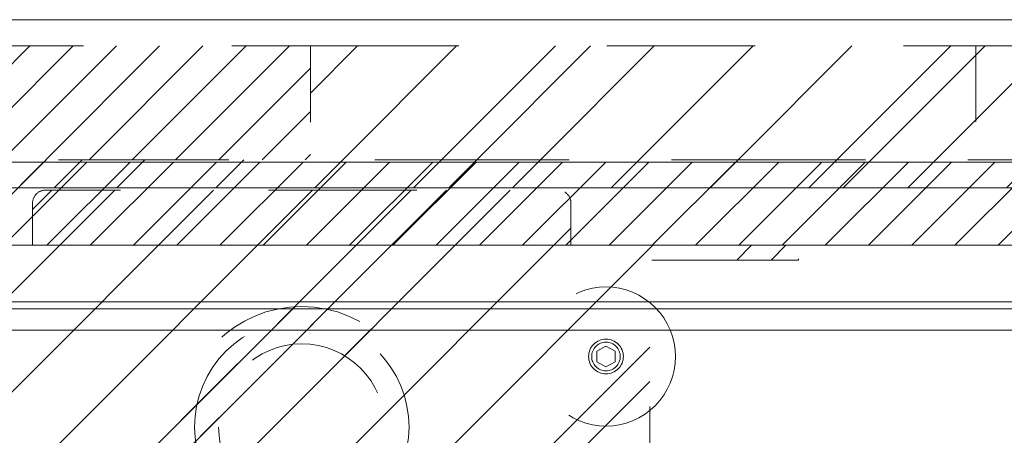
# Model space of a CAD drawing. Header units: inches. Extents: x -465 to -303, y -234 to 7.
# Tile 33 of 71: x -395.59 to -386.74, y 3.5 to 7.24. Entities that reach past the tile are written whole.
import ezdxf

# ---------------------------------------------------------------- set-up
doc = ezdxf.new("R2010")
doc.units = ezdxf.units.IN
doc.header["$LTSCALE"] = 32
doc.header["$MEASUREMENT"] = 0
doc.header["$PDMODE"] = 1
doc.header["$PDSIZE"] = -2
doc.linetypes.add('Dash Style-1', pattern=[0.083328, 0.041656, -0.041672])
for name, color, linetype, lineweight in [('DashLine', 7, 'Dash Style-1', 13), ('DashLineFill', 7, 'Dash Style-1', 13), ('Drawing', 7, 'Continuous', 18), ('Metal-Black', 7, 'Continuous', 18), ('None', 7, 'Continuous', 18), ('SolidLine', 7, 'Continuous', 15), ('Wood_1-H', 7, 'Continuous', 13)]:
    doc.layers.add(name, color=color, linetype=linetype, lineweight=lineweight)
doc.layers.add('Electrical', color=1, linetype='Dash Style-1', lineweight=15, true_color=0xff0000)
pattern_1 = [(45, (0, 0), (-0.3333333, -0.7222222), [])]
pattern_2 = [(45, (0, 0), (-1.613016, 1.935715), []), (45, (-1.0608, 1.0608), (-0.472346, 0.4167613), [])]

# ---------------------------------------------------------------- blocks, each defined once
blk = doc.blocks.new('Group')
at = {"layer": 'DashLineFill', "linetype": 'Continuous', "lineweight": 13}
h = blk.add_hatch(dxfattribs=at)
h.set_pattern_fill('Steel', color=253, style=0, pattern_type=2)
h.set_pattern_definition(pattern_2)
h.paths.add_polyline_path([(36.0236, 0), (42.0079, 0), (42.0079, -1.0236), (36.0236, -1.0236)])
at = {"layer": 'Electrical', "linetype": 'Continuous', "lineweight": 5, "true_color": 0xdd0000}
h = blk.add_hatch(dxfattribs=at)
h.set_pattern_fill('ElectricalHatch', color=12, style=0, pattern_type=2)
h.set_pattern_definition(pattern_1)
h.paths.add_polyline_path([(5.9843, 0), (36.0236, 0), (36.0236, -1.0236), (5.9843, -1.0236)])
at = {"layer": 'DashLineFill', "flags": 128}
blk.add_lwpolyline([(36.0236, 0), (42.0079, 0), (42.0079, -1.0236), (36.0236, -1.0236)], close=True, dxfattribs=at)
at = {"layer": 'Electrical', "flags": 128}
blk.add_lwpolyline([(5.9843, 0), (36.0236, 0), (36.0236, -1.0236), (5.9843, -1.0236)], close=True, dxfattribs=at)
blk = doc.blocks.new('Group-1')
at = {"layer": 'DashLineFill', "linetype": 'Continuous', "lineweight": 13}
h = blk.add_hatch(dxfattribs=at)
h.set_pattern_fill('Steel', color=253, style=0, pattern_type=2)
h.set_pattern_definition(pattern_2)
h.paths.add_polyline_path([(42.0079, 0), (47.9921, 0), (47.9921, -1.0236), (42.0079, -1.0236)])
at = {"layer": 'DashLineFill', "flags": 128}
blk.add_lwpolyline([(42.0079, 0), (47.9921, 0), (47.9921, -1.0236), (42.0079, -1.0236)], close=True, dxfattribs=at)
blk = doc.blocks.new('Group-3')
at = {"layer": 'SolidLine', "flags": 128}
blk.add_lwpolyline([(0, 0.2362), (66, 0.2362), (66, -2.3622), (0, -2.3622)], close=True, dxfattribs=at)
at = {"layer": 'None'}
for name in ['Group', 'Group-1']:
    blk.add_blockref(name, (0, 0), dxfattribs=at)
blk = doc.blocks.new('SL Wall Panel (2D)')
at = {"layer": 'None'}
blk.add_blockref('Group-3', (0, 0), dxfattribs=at)
at = {"layer": 'Drawing', "color": 0, "flags": 1}
for tag in ['Tag', 'Catalog', 'Option1', 'Option2', 'Option3', 'Option4', 'Option5', 'Option6', 'Option7', 'Option8', 'Option9', 'Option10', 'Option11', 'Option12', 'Custom', 'FinishGroup', 'Discount', 'Item2', 'Item3', 'Item6', 'Item8', 'Item9', 'Item10', 'Item12', 'Item13', 'Item16', 'Item18', 'Item19', 'Item20', 'Item21', 'Item22', 'Item23', 'Item24', 'Item25', 'Item1', 'Item4', 'Item5', 'Item7', 'Item11', 'Item14', 'Item15', 'Item17']:
    blk.add_attdef(tag, (-105.4955, -220.5709), '', height=0.00709, dxfattribs=at)
blk = doc.blocks.new('1BP8DW-Leveler (2D)')
at = {"layer": 'DashLine', "flags": 128}
for points in [[(0.625, 0), (0.622, -0.0613), (0.613, -0.1219), (0.5981, -0.1814), (0.5774, -0.2392), (0.5512, -0.2946), (0.5197, -0.3472), (0.4831, -0.3965), (0.4419, -0.4419), (0.3965, -0.4831), (0.3472, -0.5197), (0.2946, -0.5512), (0.2392, -0.5774), (0.1814, -0.5981), (0.1219, -0.613), (0.0613, -0.622), (0, -0.625), (-0.0613, -0.622), (-0.1219, -0.613), (-0.1814, -0.5981), (-0.2392, -0.5774), (-0.2946, -0.5512), (-0.3472, -0.5197), (-0.3965, -0.4831), (-0.4419, -0.4419), (-0.4831, -0.3965), (-0.5197, -0.3472), (-0.5512, -0.2946), (-0.5774, -0.2392), (-0.5981, -0.1814), (-0.613, -0.1219), (-0.622, -0.0613), (-0.625, 0), (-0.622, 0.0613), (-0.613, 0.1219), (-0.5981, 0.1814), (-0.5774, 0.2392), (-0.5512, 0.2946), (-0.5197, 0.3472), (-0.4831, 0.3965), (-0.4419, 0.4419), (-0.3965, 0.4831), (-0.3472, 0.5197), (-0.2946, 0.5512), (-0.2392, 0.5774), (-0.1814, 0.5981), (-0.1219, 0.613), (-0.0613, 0.622), (0, 0.625), (0.0613, 0.622), (0.1219, 0.613), (0.1814, 0.5981), (0.2392, 0.5774), (0.2946, 0.5512), (0.3472, 0.5197), (0.3965, 0.4831), (0.4419, 0.4419), (0.4831, 0.3965), (0.5197, 0.3472), (0.5512, 0.2946), (0.5774, 0.2392), (0.5981, 0.1814), (0.613, 0.1219), (0.622, 0.0613)], [(0, 0.1562), (0.0153, 0.1555), (0.0305, 0.1532), (0.0454, 0.1495), (0.0598, 0.1444), (0.0737, 0.1378), (0.0868, 0.1299), (0.0991, 0.1208), (0.1105, 0.1105), (0.1208, 0.0991), (0.1299, 0.0868), (0.1378, 0.0737), (0.1444, 0.0598), (0.1495, 0.0454), (0.1532, 0.0305), (0.1555, 0.0153), (0.1562, 0), (0.1555, -0.0153), (0.1532, -0.0305), (0.1495, -0.0454), (0.1444, -0.0598), (0.1378, -0.0737), (0.1299, -0.0868), (0.1208, -0.0991), (0.1105, -0.1105), (0.0991, -0.1208), (0.0868, -0.1299), (0.0737, -0.1378), (0.0598, -0.1444), (0.0454, -0.1495), (0.0305, -0.1532), (0.0153, -0.1555), (0, -0.1562), (-0.0153, -0.1555), (-0.0305, -0.1532), (-0.0454, -0.1495), (-0.0598, -0.1444), (-0.0737, -0.1378), (-0.0868, -0.1299), (-0.0991, -0.1208), (-0.1105, -0.1105), (-0.1208, -0.0991), (-0.1299, -0.0868), (-0.1378, -0.0737), (-0.1444, -0.0598), (-0.1495, -0.0454), (-0.1532, -0.0305), (-0.1555, -0.0153), (-0.1562, 0), (-0.1555, 0.0153), (-0.1532, 0.0305), (-0.1495, 0.0454), (-0.1444, 0.0598), (-0.1378, 0.0737), (-0.1299, 0.0868), (-0.1208, 0.0991), (-0.1105, 0.1105), (-0.0991, 0.1208), (-0.0868, 0.1299), (-0.0737, 0.1378), (-0.0598, 0.1444), (-0.0454, 0.1495), (-0.0305, 0.1532), (-0.0153, 0.1555)], [(0, 0.0937), (-0.0812, 0.0469), (-0.0812, -0.0469), (0, -0.0938), (0.0812, -0.0469), (0.0812, 0.0469)]]:
    blk.add_lwpolyline(points, close=True, dxfattribs=at)
blk = doc.blocks.new('1BRPX5-Util_Bkt_Sm-F (2D)')
at = {"layer": 'DashLineFill', "linetype": 'Continuous', "lineweight": 13}
h = blk.add_hatch(dxfattribs=at)
h.set_pattern_fill('Steel', color=253, style=0, pattern_type=2)
h.set_pattern_definition(pattern_2)
edge = h.paths.add_edge_path()
edge.add_line((-4.4685, 4.4134), (-3.1299, 4.4134))
edge.add_line((-3.1299, 4.4134), (-3.1299, -1.8543))
edge.add_line((-3.1299, -1.8543), (-4.4685, -1.8543))
edge.add_line((-4.4685, -1.8543), (-4.4685, -1.9882))
edge.add_line((-4.4685, -1.9882), (-2.4213, -1.9882))
edge.add_line((-2.4213, -1.9882), (-2.4213, -2.3661))
edge.add_arc((-2.3031, -2.3661), 0.1181, 180, 270)
edge.add_line((-2.3031, -2.4843), (2.3031, -2.4843))
edge.add_arc((2.3031, -2.3661), 0.1181, 270, 360)
edge.add_line((2.4213, -2.3661), (2.4213, -1.9882))
edge.add_line((2.4213, -1.9882), (4.4685, -1.9882))
edge.add_line((4.4685, -1.9882), (4.4685, -1.8543))
edge.add_line((4.4685, -1.8543), (3.1299, -1.8543))
edge.add_line((3.1299, -1.8543), (3.1299, 4.4134))
edge.add_line((3.1299, 4.4134), (4.4685, 4.4134))
edge.add_line((4.4685, 4.4134), (4.4685, 4.5472))
edge.add_line((4.4685, 4.5472), (2.4213, 4.5472))
edge.add_line((2.4213, 4.5472), (2.4213, 4.9252))
edge.add_arc((2.3031, 4.9252), 0.1181, 0, 90)
edge.add_line((2.3031, 5.0433), (-2.3031, 5.0433))
edge.add_arc((-2.3031, 4.9252), 0.1181, 90, 180)
edge.add_line((-2.4213, 4.9252), (-2.4213, 4.5472))
edge.add_line((-2.4213, 4.5472), (-4.4685, 4.5472))
edge.add_line((-4.4685, 4.5472), (-4.4685, 4.4134))
at = {"layer": 'DashLineFill', "flags": 128}
blk.add_lwpolyline([(-4.4685, 4.4134), (-3.1299, 4.4134), (-3.1299, -1.8543), (-4.4685, -1.8543), (-4.4685, -1.9882), (-2.4213, -1.9882), (-2.4213, -2.3661, 0.414214), (-2.3031, -2.4843), (2.3031, -2.4843, 0.414214), (2.4213, -2.3661), (2.4213, -1.9882), (4.4685, -1.9882), (4.4685, -1.8543), (3.1299, -1.8543), (3.1299, 4.4134), (4.4685, 4.4134), (4.4685, 4.5472), (2.4213, 4.5472), (2.4213, 4.9252, 0.414214), (2.3031, 5.0433), (-2.3031, 5.0433, 0.414214), (-2.4213, 4.9252), (-2.4213, 4.5472), (-4.4685, 4.5472)], format="xyb", close=True, dxfattribs=at)
at = {"layer": 'SolidLine', "flags": 128}
blk.add_lwpolyline([(2.7362, 3.4187), (2.7236, 3.4194), (2.7112, 3.4212), (2.6989, 3.4243), (2.687, 3.4285), (2.6756, 3.4339), (2.6648, 3.4404), (2.6547, 3.4479), (2.6454, 3.4564), (2.6369, 3.4657), (2.6294, 3.4759), (2.6229, 3.4867), (2.6175, 3.4981), (2.6133, 3.5099), (2.6102, 3.5222), (2.6083, 3.5346), (2.6077, 3.5472), (2.6083, 3.5598), (2.6102, 3.5723), (2.6133, 3.5845), (2.6175, 3.5964), (2.6229, 3.6078), (2.6294, 3.6186), (2.6369, 3.6288), (2.6454, 3.6381), (2.6547, 3.6466), (2.6648, 3.6541), (2.6756, 3.6606), (2.687, 3.666), (2.6989, 3.6702), (2.7112, 3.6733), (2.7236, 3.6751), (2.7362, 3.6757), (2.7488, 3.6751), (2.7613, 3.6733), (2.7735, 3.6702), (2.7854, 3.666), (2.7968, 3.6606), (2.8076, 3.6541), (2.8177, 3.6466), (2.8271, 3.6381), (2.8356, 3.6288), (2.8431, 3.6186), (2.8495, 3.6078), (2.8549, 3.5964), (2.8592, 3.5845), (2.8623, 3.5723), (2.8641, 3.5598), (2.8647, 3.5472), (2.8641, 3.5346), (2.8623, 3.5222), (2.8592, 3.5099), (2.8549, 3.4981), (2.8495, 3.4867), (2.8431, 3.4759), (2.8356, 3.4657), (2.8271, 3.4564), (2.8177, 3.4479), (2.8076, 3.4404), (2.7968, 3.4339), (2.7854, 3.4285), (2.7735, 3.4243), (2.7613, 3.4212), (2.7488, 3.4194)], close=True, dxfattribs=at)
at = {"layer": 'Metal-Black', "color": 7}
blk.add_blockref('1BP8DW-Leveler (2D)', (2.7362, 3.5472), dxfattribs=at)
blk = doc.blocks.new('TLLegSleeve (2D)')
at = {"layer": 'DashLineFill', "linetype": 'Continuous', "lineweight": 13}
h = blk.add_hatch(dxfattribs=at)
h.set_pattern_fill('Steel', color=253, style=0, pattern_type=2)
h.set_pattern_definition(pattern_2)
edge = h.paths.add_edge_path()
edge.add_line((1.0827, 1.4023), (1.0827, 2.9134))
edge.add_arc((0, 2.9134), 1.0827, 0, 180)
edge.add_line((-1.0827, 2.9134), (-1.0827, 1.4023))
edge.add_arc((0, 0), 1.7717, 127.66989, 412.33011)
edge.add_line((1.0827, 1.4023), (1.0827, 1.4023))
edge = h.paths.add_edge_path()
edge.add_arc((0, 2.9134), 0.748, 180, 360)
edge.add_arc((0, 2.9134), 0.748, 0, 180)
edge.add_line((-0.748, 2.9134), (-0.748, 2.9134))
edge = h.paths.add_edge_path()
edge.add_arc((0, 0), 1.437, 180, 360)
edge.add_arc((0, 0), 1.437, 0, 180)
edge.add_line((-1.437, 0), (-1.437, 0))
at = {"layer": 'DashLine', "color": 8, "flags": 128}
for points in [[(0.9646, 2.9134), (0.9599, 2.8188), (0.946, 2.7252), (0.923, 2.6334), (0.8911, 2.5443), (0.8507, 2.4587), (0.802, 2.3775), (0.7456, 2.3015), (0.6821, 2.2313), (0.6119, 2.1678), (0.5359, 2.1114), (0.4547, 2.0627), (0.3691, 2.0222), (0.28, 1.9904), (0.1882, 1.9674), (0.0945, 1.9535), (0, 1.9488), (-0.0945, 1.9535), (-0.1882, 1.9674), (-0.28, 1.9904), (-0.3691, 2.0222), (-0.4547, 2.0627), (-0.5359, 2.1114), (-0.6119, 2.1678), (-0.6821, 2.2313), (-0.7456, 2.3015), (-0.802, 2.3775), (-0.8507, 2.4587), (-0.8911, 2.5443), (-0.923, 2.6334), (-0.946, 2.7252), (-0.9599, 2.8188), (-0.9646, 2.9134), (-0.9599, 3.0079), (-0.946, 3.1016), (-0.923, 3.1934), (-0.8911, 3.2825), (-0.8507, 3.3681), (-0.802, 3.4493), (-0.7456, 3.5253), (-0.6821, 3.5954), (-0.6119, 3.659), (-0.5359, 3.7154), (-0.4547, 3.7641), (-0.3691, 3.8045), (-0.28, 3.8364), (-0.1882, 3.8594), (-0.0945, 3.8733), (0, 3.878), (0.0945, 3.8733), (0.1882, 3.8594), (0.28, 3.8364), (0.3691, 3.8045), (0.4547, 3.7641), (0.5359, 3.7154), (0.6119, 3.659), (0.6821, 3.5954), (0.7456, 3.5253), (0.802, 3.4493), (0.8507, 3.3681), (0.8911, 3.2825), (0.923, 3.1934), (0.946, 3.1016), (0.9599, 3.0079)], [(1.6535, 0), (1.6456, -0.1621), (1.6218, -0.3226), (1.5823, -0.48), (1.5277, -0.6328), (1.4583, -0.7795), (1.3749, -0.9187), (1.2782, -1.049), (1.1692, -1.1692), (1.049, -1.2782), (0.9187, -1.3749), (0.7795, -1.4583), (0.6328, -1.5277), (0.48, -1.5823), (0.3226, -1.6218), (0.1621, -1.6456), (0, -1.6535), (-0.1621, -1.6456), (-0.3226, -1.6218), (-0.48, -1.5823), (-0.6328, -1.5277), (-0.7795, -1.4583), (-0.9187, -1.3749), (-1.049, -1.2782), (-1.1692, -1.1692), (-1.2782, -1.049), (-1.3749, -0.9187), (-1.4583, -0.7795), (-1.5277, -0.6328), (-1.5823, -0.48), (-1.6218, -0.3226), (-1.6456, -0.1621), (-1.6535, 0), (-1.6456, 0.1621), (-1.6218, 0.3226), (-1.5823, 0.48), (-1.5277, 0.6328), (-1.4583, 0.7795), (-1.3749, 0.9187), (-1.2782, 1.049), (-1.1692, 1.1692), (-1.049, 1.2782), (-0.9187, 1.3749), (-0.7795, 1.4583), (-0.6328, 1.5277), (-0.48, 1.5823), (-0.3226, 1.6218), (-0.1621, 1.6456), (0, 1.6535), (0.1621, 1.6456), (0.3226, 1.6218), (0.48, 1.5823), (0.6328, 1.5277), (0.7795, 1.4583), (0.9187, 1.3749), (1.049, 1.2782), (1.1692, 1.1692), (1.2782, 1.049), (1.3749, 0.9187), (1.4583, 0.7795), (1.5277, 0.6328), (1.5823, 0.48), (1.6218, 0.3226), (1.6456, 0.1621)]]:
    blk.add_lwpolyline(points, close=True, dxfattribs=at)
at = {"layer": 'DashLineFill', "flags": 128}
for points in [[(1.0827, 1.4023), (1.0827, 2.9134, 1), (-1.0827, 2.9134), (-1.0827, 1.4023, 2.931619), (1.0827, 1.4023)], [(-0.748, 2.9134, 1), (0.748, 2.9134, 1), (-0.748, 2.9134)], [(-1.437, 0, 1), (1.437, 0, 1), (-1.437, 0)]]:
    blk.add_lwpolyline(points, format="xyb", close=True, dxfattribs=at)
at = {"layer": 'DashLineFill', "linetype": 'Continuous', "lineweight": 5}
for p in [(0, 2.9134), (0, 0)]:
    blk.add_point(p, dxfattribs=at)
blk = doc.blocks.new('Group-10')
at = {"layer": 'Electrical', "linetype": 'Continuous', "lineweight": 5, "true_color": 0xdd0000}
h = blk.add_hatch(dxfattribs=at)
h.set_pattern_fill('ElectricalHatch', color=12, style=0, pattern_type=2)
h.set_pattern_definition(pattern_1)
h.paths.add_polyline_path([(5.2756, -0.0197), (32.0591, -0.0197), (32.0591, -0.7677), (5.2756, -0.7677)])
at = {"layer": 'Electrical', "flags": 128}
blk.add_lwpolyline([(5.2756, -0.0197), (32.0591, -0.0197), (32.0591, -0.7677), (5.2756, -0.7677)], close=True, dxfattribs=at)
at = {"layer": 'SolidLine', "flags": 128}
for points in [[(0.748, -0.0197), (89.2126, -0.0197), (89.2126, -0.7677), (0.748, -0.7677)], [(0.748, -0.7677), (89.2126, -0.7677), (89.2126, -8.0512), (0.748, -8.0512)]]:
    blk.add_lwpolyline(points, close=True, dxfattribs=at)
at = {"layer": 'Wood_1-H', "color": 7}
for name in ['1BRPX5-Util_Bkt_Sm-F (2D)', 'TLLegSleeve (2D)']:
    blk.add_blockref(name, (17.9921, -5.315), dxfattribs=at)
blk = doc.blocks.new('Group-11')
at = {"layer": 'None'}
blk.add_blockref('Group-10', (0, 0), dxfattribs=at)
blk = doc.blocks.new('SL Utility Cabinet (2D)')
at = {"layer": 'None'}
blk.add_blockref('Group-11', (0, 0), dxfattribs=at)
at = {"layer": 'Drawing', "color": 0, "flags": 1}
for tag in ['Tag', 'Catalog', 'Option1', 'Option2', 'Option3', 'Option4', 'Option5', 'Option6', 'Option7', 'Option8', 'Option9', 'Option10', 'Option11', 'Option12', 'Custom', 'FinishGroup', 'Discount', 'Item2', 'Item3', 'Item6', 'Item8', 'Item9', 'Item10', 'Item12', 'Item13', 'Item16', 'Item18', 'Item19', 'Item20', 'Item21', 'Item22', 'Item23', 'Item24', 'Item25', 'Item1', 'Item4', 'Item5', 'Item7', 'Item11', 'Item14', 'Item15', 'Item17']:
    blk.add_attdef(tag, (-51.5879, 4.5517), '', height=0.00709, dxfattribs=at)
blk = doc.blocks.new('Group-87')
at = {"layer": 'DashLineFill', "linetype": 'Continuous', "lineweight": 13}
h = blk.add_hatch(dxfattribs=at)
h.set_pattern_fill('Steel', color=253, style=0, pattern_type=2)
h.set_pattern_definition(pattern_2)
h.paths.add_polyline_path([(12, -12), (57.0394, -12), (57.0394, -12.252), (12, -12.252)])
at = {"layer": 'DashLineFill', "flags": 128}
blk.add_lwpolyline([(12, -12), (57.0394, -12), (57.0394, -12.252), (12, -12.252)], close=True, dxfattribs=at)
at = {"layer": 'SolidLine', "flags": 128}
blk.add_lwpolyline([(12, -12.252), (57.0394, -12.252), (57.0394, -13.2756), (12, -13.2756)], close=True, dxfattribs=at)
blk = doc.blocks.new('Group-88')
at = {"layer": 'None'}
blk.add_blockref('Group-87', (0, 0), dxfattribs=at)
blk = doc.blocks.new('SL Wall Tile (2D)-4')
at = {"layer": 'None'}
blk.add_blockref('Group-88', (0, 0), dxfattribs=at)
at = {"layer": 'Drawing', "color": 0, "flags": 1}
for tag in ['Tag', 'Catalog', 'Option1', 'Option2', 'Option3', 'Option4', 'Option5', 'Option6', 'Option7', 'Option8', 'Option9', 'Option10', 'Option11', 'Option12', 'Custom', 'FinishGroup', 'Discount', 'Item2', 'Item3', 'Item6', 'Item8', 'Item9', 'Item10', 'Item12', 'Item13', 'Item16', 'Item18', 'Item19', 'Item20', 'Item21', 'Item22', 'Item23', 'Item24', 'Item25', 'Item1', 'Item4', 'Item5', 'Item7', 'Item11', 'Item14', 'Item15', 'Item17']:
    blk.add_attdef(tag, (-63.6037, -196.0068), '', height=0.00709, dxfattribs=at)
blk = doc.blocks.new('Group-91')
at = {"layer": 'DashLineFill', "linetype": 'Continuous', "lineweight": 13}
h = blk.add_hatch(dxfattribs=at)
h.set_pattern_fill('Steel', color=253, style=0, pattern_type=2)
h.set_pattern_definition(pattern_2)
h.paths.add_polyline_path([(12.0197, -12), (119.9724, -12), (119.9724, -12.252), (12.0197, -12.252)])
at = {"layer": 'DashLineFill', "flags": 128}
blk.add_lwpolyline([(12.0197, -12), (119.9724, -12), (119.9724, -12.252), (12.0197, -12.252)], close=True, dxfattribs=at)
at = {"layer": 'SolidLine', "flags": 128}
blk.add_lwpolyline([(12.0197, -12.252), (119.9724, -12.252), (119.9724, -13.2756), (12.0197, -13.2756)], close=True, dxfattribs=at)
blk = doc.blocks.new('Group-92')
at = {"layer": 'DashLine', "flags": 128}
blk.add_lwpolyline([(12.0197, -13.2755), (48.0039, -13.2755), (48.0039, -15.6968), (12.0197, -15.6968)], close=True, dxfattribs=at)
at = {"layer": 'SolidLine', "flags": 128}
blk.add_lwpolyline([(12.0197, -13.2755), (48.0039, -13.2755), (48.0039, -13.5314), (12.0197, -13.5314)], close=True, dxfattribs=at)
blk = doc.blocks.new('Group-95')
at = {"layer": 'SolidLine', "flags": 128}
blk.add_lwpolyline([(12.0197, -13.5315), (119.9724, -13.5315), (119.9724, -25.5394), (12.0197, -25.5394)], close=True, dxfattribs=at)
at = {"layer": 'None'}
blk.add_blockref('Group-92', (0, 0), dxfattribs=at)
blk = doc.blocks.new('Group-96')
at = {"layer": 'DashLine', "flags": 128}
blk.add_lwpolyline([(12.0197, -13.2755), (48.0039, -13.2755), (48.0039, -15.6968), (12.0197, -15.6968)], close=True, dxfattribs=at)
at = {"layer": 'SolidLine', "flags": 128}
blk.add_lwpolyline([(12.0197, -13.2755), (48.0039, -13.2755), (48.0039, -13.5314), (12.0197, -13.5314)], close=True, dxfattribs=at)
blk = doc.blocks.new('Group-99')
at = {"layer": 'SolidLine', "flags": 128}
blk.add_lwpolyline([(12.0197, -13.5315), (119.9724, -13.5315), (119.9724, -25.5394), (12.0197, -25.5394)], close=True, dxfattribs=at)
at = {"layer": 'None'}
blk.add_blockref('Group-96', (0, 0), dxfattribs=at)
blk = doc.blocks.new('Group-100')
at = {"layer": 'None'}
for name in ['Group-91', 'Group-95', 'Group-99']:
    blk.add_blockref(name, (0, 0), dxfattribs=at)
blk = doc.blocks.new('Group-101')
at = {"layer": 'None'}
blk.add_blockref('Group-100', (0, 0), dxfattribs=at)
blk = doc.blocks.new('SL Overhead (2D)')
at = {"layer": 'None'}
blk.add_blockref('Group-101', (0, 0), dxfattribs=at)
at = {"layer": 'Drawing', "color": 0, "flags": 1}
for tag in ['Tag', 'Catalog', 'Option1', 'Option2', 'Option3', 'Option4', 'Option5', 'Option6', 'Option7', 'Option8', 'Option9', 'Option10', 'Option11', 'Option12', 'Custom', 'FinishGroup', 'Discount', 'Item2', 'Item3', 'Item6', 'Item8', 'Item9', 'Item10', 'Item12', 'Item13', 'Item16', 'Item18', 'Item19', 'Item20', 'Item21', 'Item22', 'Item23', 'Item24', 'Item25', 'Item1', 'Item4', 'Item5', 'Item7', 'Item11', 'Item14', 'Item15', 'Item17']:
    blk.add_attdef(tag, (-63.5938, -151.0265), '', height=0.00709, dxfattribs=at)

msp = doc.modelspace()

# ---------------------------------------------------------------- block references
at = {"layer": 'Drawing'}
for name, p in [('SL Wall Panel (2D)', (-429, 7)), ('SL Wall Tile (2D)-4', (-423.063, 17.9764)), ('SL Utility Cabinet (2D)', (-411.0472, 5.9764)), ('SL Overhead (2D)', (-423.063, 17.9764))]:
    msp.add_blockref(name, p, dxfattribs=at)

doc.saveas('drawing.dxf')
